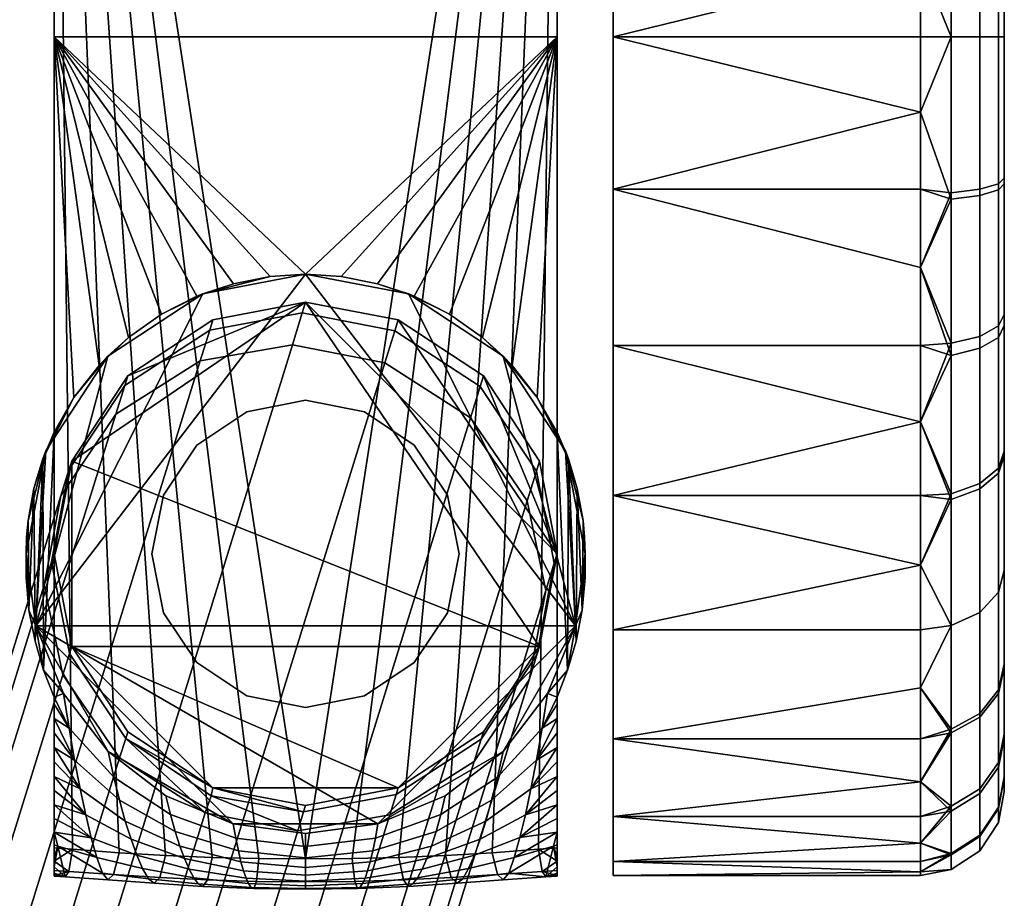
# Model space of a CAD drawing. Header units: millimetres. Extents: x -238 to 238, y -265 to 264.
# Tile 115 of 116: x 190 to 225, y 204 to 235. Entities that reach past the tile are written whole.
import ezdxf

# ---------------------------------------------------------------- set-up
doc = ezdxf.new("R2010")
doc.units = ezdxf.units.MM
doc.layers.add('LDSkolecka', color=250, linetype='Continuous')
doc.layers.add('LDSpodnoz', color=7, linetype='Continuous')

msp = doc.modelspace()

# ---------------------------------------------------------------- meshes
at = {"layer": 'LDSkolecka'}
mesh = msp.add_polyface(dxfattribs=at)
corners = [(189, 234.5), (178, 237.196, 0.121), (178, 239.959, 0.501), (189, 239.959, 0.501), (178, 242.755, 1.158), (189, 245.543, 2.106), (178, 245.543, 2.106), (178, 248.279, 3.351), (189, 250.916, 4.89), (189, 255.713, 8.787), (178, 253.409, 6.709), (189, 259.61, 13.584), (178, 257.791, 11.091), (189, 262.394, 18.957), (178, 261.148, 16.221), (189, 263.999, 24.541), (178, 263.999, 24.541), (178, 264.379, 27.304), (189, 264.5, 30), (178, 264.5, 30), (178, 264.379, 32.696), (189, 263.999, 35.459), (178, 262.394, 18.957), (178, 263.342, 21.745), (189, 262.394, 41.043), (178, 262.394, 41.043), (178, 261.148, 43.779), (189, 259.61, 46.416), (178, 259.61, 46.416), (178, 257.791, 48.909), (189, 255.713, 51.213), (189, 250.916, 55.11), (178, 250.916, 55.11), (178, 248.279, 56.649), (189, 245.543, 57.894), (178, 245.543, 57.894), (178, 242.755, 58.842), (189, 239.959, 59.499), (178, 255.713, 51.213), (178, 253.409, 53.291), (178, 263.999, 35.459), (178, 263.342, 38.255), (178, 237.196, 59.879), (178, 234.5, 60), (189, 234.5, 60), (178, 239.959, 59.499), (189, 250.916, 4.89), (189, 239.959, 0.501), (189, 245.543, 2.106), (189, 255.713, 8.787), (189, 259.61, 13.584), (189, 263.999, 24.541), (189, 262.394, 18.957), (189, 263.999, 35.459), (189, 264.5, 30), (189, 239.959, 59.499), (189, 250.916, 55.11), (189, 245.543, 57.894), (189, 234.5, 60), (189, 229.041, 59.499), (189, 259.61, 46.416), (189, 262.394, 41.043), (189, 255.713, 51.213), (211, 218.084, 55.11), (211, 229.041, 59.499), (211, 250.916, 55.11)]
mesh.append_faces([[corners[k] for k in face] for face in [(0, 1, 2, 3), (3, 2, 4, 5), (5, 6, 7, 8), (9, 8, 10, 10), (11, 9, 12, 12), (13, 11, 14, 14), (15, 16, 17, 18), (18, 19, 20, 21), (13, 22, 23, 15), (24, 25, 26, 27), (27, 28, 29, 30), (31, 32, 33, 34), (34, 35, 36, 37), (30, 38, 39, 31), (21, 40, 41, 24), (37, 42, 43, 44), (30, 29, 38, 38), (28, 27, 26, 26), (31, 39, 32, 32), (37, 45, 42, 42), (45, 37, 36, 36), (35, 34, 33, 33), (46, 47, 48, 48), (49, 50, 46, 46), (51, 50, 52, 52), (53, 46, 51, 51), (50, 51, 46, 46), (54, 53, 51, 51), (55, 56, 57, 57), (58, 59, 55, 55), (59, 56, 55, 55), (60, 53, 61, 61), (60, 62, 56, 56), (53, 60, 56, 56), (56, 46, 53, 53), (63, 64, 65, 65)]])
mesh = msp.add_polyface(dxfattribs=at)
corners = [(189, 250.916, 4.89), (189, 250.916, 55.11), (189, 218.084, 55.11), (189, 239.959, 0.501), (189, 218.084, 4.89), (211, 229.041, 59.499), (222, 231.804, 59.879), (211, 234.5, 60), (211, 223.457, 57.894), (222, 223.457, 57.894), (222, 226.245, 58.842), (211, 218.084, 55.11), (222, 220.721, 56.649), (211, 213.287, 51.213), (222, 215.591, 53.291), (222, 218.084, 55.11), (222, 213.287, 51.213), (211, 209.39, 46.416), (222, 211.209, 48.909), (211, 206.606, 41.043), (222, 207.852, 43.779), (222, 209.39, 46.416), (211, 205.001, 35.459), (211, 204.5, 30), (222, 204.621, 32.696), (222, 205.001, 35.459), (211, 205.001, 24.541), (222, 204.621, 27.304), (222, 204.5, 30), (222, 205.658, 38.255), (222, 206.606, 41.043), (211, 206.606, 18.957), (211, 209.39, 13.584), (222, 207.852, 16.221), (222, 206.606, 18.957), (211, 213.287, 8.787), (222, 213.287, 8.787), (222, 211.209, 11.091), (211, 218.084, 4.89), (211, 223.457, 2.106), (222, 220.721, 3.351), (222, 218.084, 4.89), (211, 229.041, 0.501), (222, 226.245, 1.158), (222, 223.457, 2.106), (222, 215.591, 6.709), (222, 205.658, 21.745), (222, 205.001, 24.541), (211, 234.5), (222, 231.804, 0.121), (222, 229.041, 0.501), (222, 209.39, 13.584), (211, 218.084, 4.89), (211, 209.39, 13.584), (211, 205.001, 24.541), (211, 206.606, 18.957), (211, 213.287, 8.787), (211, 239.959, 0.501), (211, 229.041, 0.501), (211, 223.457, 2.106), (211, 218.084, 55.11), (211, 250.916, 4.89), (211, 205.001, 35.459), (211, 209.39, 46.416), (211, 206.606, 41.043), (211, 204.5, 30), (211, 213.287, 51.213), (211, 223.457, 57.894), (211, 229.041, 59.499), (211, 234.5, 60), (211, 239.959, 59.499)]
mesh.append_faces([[corners[k] for k in face] for face in [(0, 1, 2, 2), (3, 0, 4, 4), (5, 6, 7, 7), (5, 8, 9, 10), (8, 11, 12, 9), (11, 13, 14, 15), (16, 14, 13, 13), (13, 17, 18, 16), (17, 19, 20, 21), (22, 23, 24, 25), (23, 26, 27, 28), (19, 22, 29, 30), (31, 32, 33, 34), (32, 35, 36, 37), (38, 39, 40, 41), (39, 42, 43, 44), (35, 38, 45, 36), (26, 31, 46, 47), (42, 48, 49, 50), (25, 29, 22, 22), (37, 51, 32, 32), (52, 53, 54, 54), (53, 55, 54, 54), (52, 56, 53, 53), (57, 58, 52, 52), (58, 59, 52, 52), (54, 60, 52, 52), (60, 61, 52, 52), (60, 62, 63, 63), (62, 64, 63, 63), (62, 54, 65, 65), (60, 63, 66, 66), (60, 67, 68, 68), (62, 60, 54, 54), (69, 70, 68, 68)]])
mesh = msp.add_polyface(dxfattribs=at)
corners = [(222, 237.196, 0.121), (222, 234.5), (211, 234.5), (211, 239.959, 0.501), (222, 239.959, 0.501), (211, 245.543, 2.106), (222, 245.543, 2.106), (222, 242.755, 1.158), (211, 245.543, 57.894), (211, 239.959, 59.499), (222, 242.755, 58.842), (222, 245.543, 57.894), (211, 234.5, 60), (222, 234.5, 60), (222, 237.196, 59.879), (222, 239.959, 59.499), (224.121, 240.181, 1.439), (224.121, 234.5, 0.879), (223.104, 234.5, 0.211), (223.104, 240.312, 0.783), (224.789, 239.983, 2.436), (224.789, 234.5, 1.896), (225, 239.767, 3.519), (225, 234.5, 3), (224.121, 245.645, 3.095), (223.104, 245.9, 2.477), (224.789, 245.256, 4.034), (225, 244.833, 5.054), (224.121, 239.956, 58.605), (224.121, 245.22, 57.077), (223.104, 245.466, 57.698), (223.104, 240.082, 59.261), (224.789, 239.766, 57.606), (224.789, 244.845, 56.131), (225, 239.559, 56.521), (225, 244.439, 55.104), (224.121, 234.5, 59.122), (223.104, 234.5, 59.79), (224.789, 234.5, 58.105), (225, 234.5, 57.001), (211, 234.5), (211, 229.041, 0.501), (211, 239.959, 0.501), (211, 250.916, 4.89), (211, 245.543, 2.106), (211, 218.084, 55.11), (211, 250.916, 55.11), (211, 229.041, 59.499), (211, 239.959, 59.499), (211, 218.084, 4.89)]
mesh.append_faces([[corners[k] for k in face] for face in [(0, 1, 2, 2), (2, 3, 4, 0), (3, 5, 6, 7), (3, 7, 4, 4), (8, 9, 10, 11), (9, 12, 13, 14), (9, 14, 15, 15), (15, 10, 9, 9), (16, 17, 18, 19), (20, 21, 17, 16), (22, 23, 21, 20), (24, 16, 19, 25), (26, 20, 16, 24), (27, 22, 20, 26), (28, 29, 30, 31), (32, 33, 29, 28), (34, 35, 33, 32), (36, 28, 31, 37), (38, 32, 28, 36), (39, 34, 32, 38), (18, 1, 0, 0), (19, 0, 4, 4), (19, 4, 7, 7), (19, 18, 0, 0), (25, 19, 7, 7), (30, 11, 10, 10), (31, 15, 14, 14), (13, 37, 14, 14), (31, 14, 37, 37), (10, 31, 30, 30), (15, 31, 10, 10), (40, 41, 42, 42), (43, 44, 42, 42), (43, 45, 46, 46), (47, 48, 46, 46), (42, 49, 43, 43)]])
mesh = msp.add_polyface(dxfattribs=at)
corners = [(222, 234.5, 60), (211, 234.5, 60), (222, 231.804, 59.879), (211, 229.041, 59.499), (222, 229.041, 59.499), (222, 226.245, 58.842), (211, 218.084, 55.11), (222, 218.084, 55.11), (222, 220.721, 56.649), (211, 209.39, 46.416), (222, 209.39, 46.416), (222, 211.209, 48.909), (211, 206.606, 41.043), (222, 206.606, 41.043), (222, 207.852, 43.779), (211, 204.5, 30), (222, 204.5, 30), (222, 204.621, 32.696), (211, 205.001, 24.541), (222, 205.001, 24.541), (222, 204.621, 27.304), (211, 209.39, 13.584), (222, 209.39, 13.584), (222, 207.852, 16.221), (211, 223.457, 2.106), (222, 223.457, 2.106), (222, 220.721, 3.351), (211, 229.041, 0.501), (222, 229.041, 0.501), (222, 226.245, 1.158), (211, 234.5), (222, 234.5), (222, 231.804, 0.121), (222, 218.084, 4.89), (222, 215.591, 6.709), (211, 218.084, 4.89), (222, 206.606, 18.957), (222, 205.658, 21.745), (211, 206.606, 18.957), (223.104, 228.688, 59.216), (223.104, 223.1, 57.523), (222, 223.457, 57.894), (223.104, 217.951, 54.768), (223.104, 213.435, 51.065), (222, 215.591, 53.291), (222, 213.287, 51.213), (223.104, 209.602, 46.354), (223.104, 206.802, 40.966), (223.104, 205.239, 35.582), (222, 205.658, 38.255), (222, 205.001, 35.459), (223.104, 204.71, 30), (223.104, 205.284, 24.188), (223.104, 206.977, 18.6), (223.104, 209.732, 13.451), (222, 211.209, 11.091), (223.104, 213.435, 8.935), (222, 213.287, 8.787)]
mesh.append_faces([[corners[k] for k in face] for face in [(0, 1, 2, 2), (3, 4, 2, 2), (3, 5, 4, 4), (6, 7, 8, 8), (9, 10, 11, 11), (12, 13, 14, 14), (15, 16, 17, 17), (18, 19, 20, 20), (21, 22, 23, 23), (24, 25, 26, 26), (27, 28, 29, 29), (30, 31, 32, 32), (33, 34, 35, 35), (36, 37, 38, 38), (39, 2, 4, 4), (39, 4, 5, 5), (40, 41, 8, 8), (42, 8, 7, 7), (40, 5, 41, 41), (43, 44, 45, 45), (43, 45, 11, 11), (46, 10, 14, 14), (47, 14, 13, 13), (46, 11, 10, 10), (42, 7, 44, 44), (48, 49, 50, 50), (48, 50, 17, 17), (51, 16, 20, 20), (52, 20, 19, 19), (51, 17, 16, 16), (53, 37, 36, 36), (53, 36, 23, 23), (54, 22, 55, 55), (56, 55, 57, 57), (54, 23, 22, 22), (52, 19, 37, 37)]])
mesh = msp.add_polyface(dxfattribs=at)
corners = [(224.121, 228.819, 58.561), (224.121, 234.5, 59.122), (223.104, 234.5, 59.79), (223.104, 228.688, 59.216), (224.789, 229.017, 57.563), (224.789, 234.5, 58.105), (225, 229.232, 56.48), (225, 234.5, 57.001), (224.121, 223.355, 56.906), (223.104, 223.1, 57.523), (224.789, 223.745, 55.966), (225, 224.167, 54.946), (224.121, 218.322, 54.213), (223.104, 217.951, 54.768), (224.789, 218.887, 53.367), (225, 219.5, 52.449), (224.789, 214.626, 49.873), (224.121, 213.907, 50.593), (225, 215.407, 49.092), (224.121, 218.512, 5.66), (224.121, 213.907, 9.407), (223.104, 213.435, 8.935), (223.104, 218.146, 5.102), (224.789, 219.071, 6.51), (224.789, 214.627, 10.127), (225, 219.677, 7.433), (225, 215.407, 10.907), (224.121, 223.78, 2.923), (223.104, 223.534, 2.302), (224.789, 224.155, 3.869), (225, 224.561, 4.895), (224.121, 229.044, 1.395), (223.104, 228.918, 0.738), (224.789, 229.234, 2.394), (225, 229.441, 3.478), (224.121, 234.5, 0.879), (223.104, 234.5, 0.211), (224.789, 234.5, 1.896), (225, 234.5, 3), (222, 231.804, 59.879), (222, 226.245, 58.842), (222, 220.721, 56.649), (222, 215.591, 6.709), (222, 218.084, 4.89), (222, 220.721, 3.351), (222, 223.457, 2.106), (222, 226.245, 1.158), (222, 229.041, 0.501), (222, 231.804, 0.121), (222, 234.5), (222, 234.5, 60)]
mesh.append_faces([[corners[k] for k in face] for face in [(0, 1, 2, 3), (4, 5, 1, 0), (6, 7, 5, 4), (8, 0, 3, 9), (10, 4, 0, 8), (11, 6, 4, 10), (12, 8, 9, 13), (14, 10, 8, 12), (15, 11, 10, 14), (16, 14, 12, 17), (18, 15, 14, 16), (19, 20, 21, 22), (23, 24, 20, 19), (25, 26, 24, 23), (27, 19, 22, 28), (29, 23, 19, 27), (30, 25, 23, 29), (31, 27, 28, 32), (33, 29, 27, 31), (34, 30, 29, 33), (35, 31, 32, 36), (37, 33, 31, 35), (38, 34, 33, 37), (3, 2, 39, 39), (9, 3, 40, 40), (9, 41, 13, 13), (22, 42, 43, 43), (22, 43, 44, 44), (28, 45, 46, 46), (32, 46, 47, 47), (28, 44, 45, 45), (28, 22, 44, 44), (36, 48, 49, 49), (36, 32, 47, 48), (46, 32, 28, 28), (50, 39, 2, 2)]])
mesh = msp.add_polyface(dxfattribs=at)
corners = [(224.121, 213.907, 50.593), (224.121, 218.322, 54.213), (223.104, 217.951, 54.768), (223.104, 213.435, 51.065), (224.121, 210.16, 45.988), (223.104, 209.602, 46.354), (224.789, 211.01, 45.429), (224.789, 214.626, 49.873), (225, 211.933, 44.823), (225, 215.407, 49.092), (224.121, 207.423, 40.72), (223.104, 206.802, 40.966), (224.789, 208.369, 40.345), (225, 209.396, 39.939), (224.121, 205.895, 35.456), (223.104, 205.239, 35.582), (224.789, 206.894, 35.266), (225, 207.979, 35.059), (224.121, 205.378, 30), (223.104, 204.71, 30), (224.789, 206.395, 30), (225, 207.499, 30), (224.121, 205.939, 24.319), (223.104, 205.284, 24.188), (224.789, 206.937, 24.517), (225, 208.02, 24.733), (224.121, 207.594, 18.855), (223.104, 206.977, 18.6), (224.789, 208.534, 19.245), (225, 209.554, 19.667), (224.121, 210.287, 13.822), (223.104, 209.732, 13.451), (224.789, 211.133, 14.387), (225, 212.051, 15), (224.121, 213.907, 9.407), (223.104, 213.435, 8.935), (224.789, 214.627, 10.127), (225, 215.407, 10.907), (222, 206.606, 41.043), (222, 205.658, 38.255), (222, 215.591, 53.291), (222, 211.209, 48.909), (222, 204.621, 32.696), (222, 205.658, 21.745), (222, 207.852, 16.221), (222, 204.621, 27.304), (222, 207.852, 43.779), (223.104, 218.146, 5.102), (222, 213.287, 8.787), (222, 215.591, 6.709), (222, 211.209, 11.091)]
mesh.append_faces([[corners[k] for k in face] for face in [(0, 1, 2, 3), (4, 0, 3, 5), (6, 7, 0, 4), (8, 9, 7, 6), (10, 4, 5, 11), (12, 6, 4, 10), (13, 8, 6, 12), (14, 10, 11, 15), (16, 12, 10, 14), (17, 13, 12, 16), (18, 14, 15, 19), (20, 16, 14, 18), (21, 17, 16, 20), (22, 18, 19, 23), (24, 20, 18, 22), (25, 21, 20, 24), (26, 22, 23, 27), (28, 24, 22, 26), (29, 25, 24, 28), (30, 26, 27, 31), (32, 28, 26, 30), (33, 29, 28, 32), (34, 30, 31, 35), (36, 32, 30, 34), (37, 33, 32, 36), (11, 38, 39, 39), (3, 2, 40, 40), (5, 3, 41, 41), (15, 11, 39, 39), (19, 15, 42, 42), (27, 23, 43, 43), (31, 27, 44, 44), (19, 45, 23, 23), (5, 46, 11, 11), (47, 35, 48, 49), (50, 35, 31, 31)]])
at = {"layer": 'LDSpodnoz'}
mesh = msp.add_polyface(dxfattribs=at)
corners = [(197.895, 221.081, 63), (197.895, 221.081, 64), (200, 221.5, 64), (200, 221.5, 63), (196.111, 219.889, 63), (196.111, 219.889, 64), (194.918, 218.105, 63), (194.918, 218.105, 64), (194.5, 216, 63), (194.5, 216, 64), (194.918, 213.895, 63), (194.918, 213.895, 64), (175, 219.677, 7.433), (175, 215.407, 10.907), (175, 212.051, 15), (175, 211.933, 44.823), (175, 215.407, 49.092), (175, 219.5, 52.449), (175, 229.232, 56.48), (175, 224.167, 54.946), (175, 207.979, 35.059), (191, 204.471, 30.473), (191, 264.472, 28.713), (191, 204.5, 28.334), (191, 263.414, 22), (191, 205.007, 24.086), (191, 204.675, 26.202), (191, 263.959, 35.673), (191, 204.574, 32.606), (191, 204.807, 34.728), (191, 205.159, 36.822), (191, 261.851, 42.327), (191, 205.589, 38.9), (191, 206.05, 40.959), (191, 207.026, 45.049), (191, 258.375, 48.166), (191, 206.532, 43.012), (191, 207.531, 47.082), (191, 253.674, 53.073), (191, 208.042, 49.098), (191, 234.5, 60), (191, 208.56, 51.113), (191, 205.491, 22), (190.597, 219.402, 60.605), (191, 220.359, 60), (190.625, 211.835, 60.563), (190.278, 218.344, 61.082), (190.319, 212.876, 61.021), (191, 210.871, 60), (190.102, 213.99, 61.347), (190.019, 216.603, 61.473), (190.072, 217.198, 61.392), (190, 216, 61.5), (190, 215.156, 61.5), (190, 216, 63), (190, 216, 61.5), (190, 215.156, 61.5), (196.319, 225.298, 63), (194.849, 224.571, 60), (193.667, 223.739, 60), (192.929, 223.071, 63), (190.019, 216.603, 61.473), (190.072, 217.198, 61.392), (190.702, 219.681, 63), (191.714, 221.599, 60), (190.278, 218.344, 61.082), (192.611, 222.738, 60), (190.597, 219.402, 60.605), (191, 220.359, 60), (209.657, 213.422, 63), (200, 226, 63), (190.343, 213.421, 63), (190.702, 219.681, 63), (190, 216, 63), (192.929, 223.071, 63), (196.319, 225.298, 63), (191, 263.414, 22), (193.327, 205.309, 22), (191.662, 205.434, 22), (200, 205.086, 22), (198.33, 205.1, 22)]
mesh.append_faces([[corners[k] for k in face] for face in [(0, 1, 2, 3), (4, 5, 1, 0), (6, 7, 5, 4), (8, 9, 7, 6), (10, 11, 9, 8), (12, 13, 14, 14), (15, 16, 17, 17), (18, 17, 19, 19), (12, 20, 17, 17), (12, 17, 18, 18), (21, 22, 23, 23), (24, 25, 26, 26), (23, 22, 26, 26), (27, 28, 29, 29), (30, 27, 29, 29), (31, 30, 32, 32), (31, 32, 33, 33), (34, 35, 36, 36), (37, 38, 34, 34), (37, 39, 40, 40), (41, 40, 39, 39), (24, 42, 25, 25), (43, 44, 45, 45), (46, 43, 47, 47), (48, 45, 44, 44), (47, 49, 46, 46), (50, 51, 52, 52), (49, 52, 51, 51), (49, 53, 52, 52), (46, 49, 51, 51), (54, 55, 56, 56), (57, 58, 59, 60), (61, 54, 62, 62), (63, 62, 54, 54), (64, 63, 60, 60), (63, 65, 62, 62), (54, 61, 55, 55), (66, 60, 59, 59), (63, 64, 67, 67), (64, 60, 66, 66), (67, 64, 68, 68), (67, 65, 63, 63), (69, 70, 71, 71), (72, 73, 71, 71), (74, 71, 75, 75), (74, 72, 71, 71), (71, 70, 75, 75), (76, 77, 78, 78), (76, 79, 80, 80)]])
mesh = msp.add_polyface(dxfattribs=at)
corners = [(175, 219.677, 7.433), (175, 229.441, 3.478), (175, 224.561, 4.895), (175, 229.232, 56.48), (175, 249.5, 7.551), (175, 234.5, 57.001), (175, 239.559, 56.521), (175, 239.767, 3.519), (175, 244.833, 5.054), (175, 261.021, 24.941), (175, 257.066, 15.177), (175, 259.605, 20.061), (175, 253.592, 10.907), (175, 260.98, 35.267), (175, 249.323, 52.567), (175, 253.593, 49.093), (175, 256.949, 45), (175, 244.439, 55.104), (175, 259.446, 40.333), (175, 261.501, 30), (175, 234.5, 3), (191, 204.471, 30.473), (191, 204.574, 32.606), (191, 264.472, 28.713), (191, 206.05, 40.959), (191, 206.532, 43.012), (191, 258.375, 48.166), (191, 207.531, 47.082), (191, 234.5, 60), (191, 253.674, 53.073), (191, 207.026, 45.049), (191, 208.56, 51.113), (191, 220.359, 60), (191, 261.851, 42.327), (191, 263.959, 35.673), (191, 205.159, 36.822), (191, 263.414, 22), (191, 204.675, 26.202), (191, 241.252, 59.23), (191, 247.823, 56.879), (200, 226, 60), (198.729, 225.919, 60), (200, 226, 63), (196.114, 225.214, 60), (196.319, 225.298, 63), (197.421, 225.662, 60), (194.849, 224.571, 60), (198.729, 225.919, 60), (200, 226, 60), (191, 234.5, 60), (209, 234.5, 60), (196.114, 225.214, 60), (197.421, 225.662, 60), (194.849, 224.571, 60), (193.667, 223.739, 60), (191, 220.359, 60), (191.714, 221.599, 60), (192.611, 222.738, 60), (209, 264.472, 28.713), (209, 263.414, 22), (191, 263.414, 22), (191, 264.472, 28.713), (209, 261.851, 42.327), (209, 263.959, 35.673), (191, 263.959, 35.673), (191, 261.851, 42.327), (196.661, 205.142, 22), (194.993, 205.211, 22), (191, 263.414, 22), (198.33, 205.1, 22), (191.662, 205.434, 22), (191, 205.491, 22), (193.327, 205.309, 22)]
mesh.append_faces([[corners[k] for k in face] for face in [(0, 1, 2, 2), (3, 4, 0, 0), (5, 6, 3, 3), (1, 0, 7, 7), (4, 7, 0, 0), (7, 4, 8, 8), (4, 3, 6, 6), (4, 9, 10, 10), (10, 9, 11, 11), (12, 4, 10, 10), (4, 13, 9, 9), (14, 15, 16, 16), (14, 6, 17, 17), (4, 6, 14, 14), (4, 14, 16, 16), (13, 16, 18, 18), (4, 16, 13, 13), (13, 19, 9, 9), (20, 1, 7, 7), (21, 22, 23, 23), (24, 25, 26, 26), (27, 28, 29, 29), (29, 26, 30, 30), (31, 32, 28, 28), (33, 34, 35, 35), (26, 33, 24, 24), (34, 23, 22, 22), (23, 36, 37, 37), (28, 38, 39, 39), (28, 39, 29, 29), (40, 41, 42, 42), (43, 44, 45, 45), (46, 44, 43, 43), (41, 45, 44, 44), (44, 42, 41, 41), (47, 48, 49, 49), (50, 49, 48, 48), (49, 51, 52, 52), (49, 52, 47, 47), (53, 51, 49, 49), (49, 54, 53, 53), (49, 55, 56, 56), (49, 56, 57, 57), (49, 57, 54, 54), (58, 59, 60, 61), (62, 63, 64, 65), (66, 67, 68, 68), (69, 66, 68, 68), (70, 71, 68, 68), (67, 72, 68, 68)]])
mesh = msp.add_polyface(dxfattribs=at)
corners = [(225, 219.677, 7.433), (225, 224.561, 4.895), (225, 229.441, 3.478), (225, 229.232, 56.48), (225, 249.5, 7.551), (225, 234.5, 57.001), (225, 239.559, 56.521), (225, 239.767, 3.519), (225, 244.833, 5.054), (225, 257.066, 15.177), (225, 261.021, 24.941), (225, 259.605, 20.061), (225, 253.592, 10.907), (225, 260.98, 35.267), (225, 249.323, 52.567), (225, 256.949, 45), (225, 253.593, 49.093), (225, 244.439, 55.104), (225, 259.446, 40.333), (225, 261.501, 30), (225, 234.5, 3), (209, 204.471, 30.473), (209, 204.5, 28.334), (209, 264.472, 28.713), (209, 204.675, 26.202), (209, 205.159, 36.822), (209, 204.807, 34.728), (209, 263.959, 35.673), (209, 207.026, 45.049), (209, 206.532, 43.012), (209, 258.375, 48.166), (209, 207.531, 47.082), (209, 253.674, 53.073), (209, 234.5, 60), (209, 261.851, 42.327), (209, 206.05, 40.959), (209, 204.574, 32.606), (209, 263.414, 22), (209, 247.823, 56.879), (209, 241.252, 59.23), (203.681, 225.298, 63), (202.579, 225.662, 60), (201.271, 225.919, 60), (200, 226, 63), (200, 226, 60), (200, 226, 60), (201.271, 225.919, 60), (209, 234.5, 60), (202.579, 225.662, 60), (203.886, 225.214, 60), (205.151, 224.571, 60), (206.333, 223.739, 60), (207.389, 222.738, 60), (209, 263.959, 35.673), (209, 264.472, 28.713), (191, 264.472, 28.713), (191, 263.959, 35.673), (209, 258.375, 48.166), (209, 261.851, 42.327), (191, 261.851, 42.327), (191, 258.375, 48.166), (209, 247.823, 56.879), (209, 253.674, 53.073), (191, 253.674, 53.073), (191, 247.823, 56.879), (209, 241.252, 59.23), (191, 241.252, 59.23), (191, 234.5, 60), (201.67, 205.1, 22), (200, 205.086, 22), (209, 263.414, 22), (203.339, 205.142, 22), (205.007, 205.211, 22), (191, 263.414, 22)]
mesh.append_faces([[corners[k] for k in face] for face in [(0, 1, 2, 2), (3, 0, 4, 4), (5, 3, 6, 6), (2, 7, 0, 0), (4, 0, 7, 7), (7, 8, 4, 4), (4, 6, 3, 3), (4, 9, 10, 10), (9, 11, 10, 10), (12, 9, 4, 4), (4, 10, 13, 13), (14, 15, 16, 16), (14, 17, 6, 6), (4, 14, 6, 6), (4, 15, 14, 14), (13, 18, 15, 15), (4, 13, 15, 15), (13, 10, 19, 19), (20, 7, 2, 2), (21, 22, 23, 23), (22, 24, 23, 23), (25, 26, 27, 27), (28, 29, 30, 30), (31, 28, 32, 32), (31, 32, 33, 33), (32, 28, 30, 30), (34, 25, 27, 27), (30, 35, 34, 34), (27, 36, 23, 23), (23, 24, 37, 37), (33, 38, 39, 39), (33, 32, 38, 38), (40, 41, 42, 43), (42, 44, 43, 43), (45, 46, 47, 47), (48, 47, 46, 46), (47, 48, 49, 49), (49, 50, 47, 47), (47, 50, 51, 51), (52, 47, 51, 51), (53, 54, 55, 56), (57, 58, 59, 60), (61, 62, 63, 64), (47, 65, 66, 67), (65, 61, 64, 66), (62, 57, 60, 63), (68, 69, 70, 70), (71, 68, 70, 70), (72, 71, 70, 70), (73, 70, 69, 69)]])
mesh = msp.add_polyface(dxfattribs=at)
corners = [(205.5, 216, 63), (205.5, 216, 64), (205.082, 213.895, 64), (205.082, 213.895, 63), (205.082, 218.105, 63), (205.082, 218.105, 64), (203.889, 219.889, 63), (203.889, 219.889, 64), (202.105, 221.081, 63), (202.105, 221.081, 64), (200, 221.5, 63), (200, 221.5, 64), (225, 219.677, 7.433), (225, 212.051, 15), (225, 215.407, 10.907), (225, 211.933, 44.823), (225, 219.5, 52.449), (225, 215.407, 49.092), (225, 229.232, 56.48), (225, 224.167, 54.946), (209, 204.471, 30.473), (209, 264.472, 28.713), (209, 204.574, 32.606), (209, 263.414, 22), (209, 204.675, 26.202), (209, 205.007, 24.086), (209, 263.959, 35.673), (209, 204.807, 34.728), (209, 261.851, 42.327), (209, 205.589, 38.9), (209, 205.159, 36.822), (209, 206.05, 40.959), (209, 258.375, 48.166), (209, 206.532, 43.012), (209, 208.56, 51.113), (209, 208.042, 49.098), (209, 234.5, 60), (209, 205.491, 22), (209, 220.359, 60), (209, 210.628, 59.066), (209, 210.114, 57.086), (209.928, 217.198, 61.392), (209.981, 216.603, 61.473), (210, 216, 61.5), (209.898, 213.99, 61.347), (209.403, 219.402, 60.605), (209.722, 218.344, 61.082), (209.681, 212.876, 61.021), (209, 220.359, 60), (209.375, 211.835, 60.563), (209, 210.871, 60), (210, 216, 63), (210, 215.156, 61.5), (210, 216, 61.5), (209.898, 213.99, 61.347), (209.981, 216.603, 61.473), (209.928, 217.198, 61.392), (209.298, 219.681, 63), (207.071, 223.071, 63), (206.333, 223.739, 60), (205.151, 224.571, 60), (203.681, 225.298, 63), (208.286, 221.599, 60), (209.722, 218.344, 61.082), (209, 220.359, 60), (209.403, 219.402, 60.605), (207.389, 222.738, 60), (203.886, 225.214, 60), (202.579, 225.662, 60), (209, 234.5, 60), (207.389, 222.738, 60), (208.286, 221.599, 60), (209, 220.359, 60), (209.657, 213.422, 63), (207.071, 223.071, 63), (203.681, 225.298, 63), (210, 216, 63), (209.298, 219.681, 63), (200, 226, 63), (209, 263.414, 22), (208.338, 205.434, 22), (206.673, 205.309, 22), (209, 205.491, 22), (205.007, 205.211, 22)]
mesh.append_faces([[corners[k] for k in face] for face in [(0, 1, 2, 3), (4, 5, 1, 0), (6, 7, 5, 4), (8, 9, 7, 6), (10, 11, 9, 8), (12, 13, 14, 14), (15, 16, 17, 17), (18, 19, 16, 16), (12, 18, 16, 16), (20, 21, 22, 22), (23, 24, 25, 25), (26, 27, 22, 22), (28, 29, 30, 30), (28, 31, 29, 29), (31, 32, 33, 33), (34, 35, 36, 36), (23, 25, 37, 37), (34, 36, 38, 38), (39, 40, 38, 38), (41, 42, 43, 43), (44, 41, 43, 43), (45, 46, 47, 47), (48, 45, 49, 49), (47, 46, 44, 44), (49, 50, 48, 48), (41, 44, 46, 46), (51, 52, 53, 53), (54, 52, 51, 51), (51, 53, 55, 55), (51, 56, 57, 57), (58, 59, 60, 61), (62, 58, 57, 57), (55, 56, 51, 51), (63, 57, 56, 56), (64, 62, 65, 65), (57, 65, 62, 62), (65, 57, 63, 63), (62, 66, 58, 58), (59, 58, 66, 66), (60, 67, 61, 61), (68, 61, 67, 67), (69, 70, 71, 71), (69, 71, 72, 72), (73, 74, 75, 75), (76, 77, 73, 73), (74, 73, 77, 77), (75, 78, 73, 73), (79, 80, 81, 81), (80, 79, 82, 82), (83, 79, 81, 81)]])
mesh = msp.add_polyface(dxfattribs=at)
corners = [(225, 208.02, 24.733), (225, 209.554, 19.667), (225, 212.051, 15), (225, 207.499, 30), (225, 207.979, 35.059), (225, 219.677, 7.433), (225, 211.933, 44.823), (225, 209.396, 39.939), (225, 219.5, 52.449), (209, 207.531, 47.082), (209, 234.5, 60), (209, 208.042, 49.098), (209, 220.359, 60), (209, 210.114, 57.086), (209, 209.598, 55.106), (209, 210.871, 60), (209, 210.628, 59.066), (209, 209.077, 53.11), (209, 208.56, 51.113), (210, 216, 61.5), (210, 215.156, 61.5), (209.898, 213.99, 61.347), (209.375, 211.835, 60.563), (209.403, 219.402, 60.605), (209.681, 212.876, 61.021), (208.865, 205.547, 38.878), (207.27, 204.581, 34.536), (208.602, 204.448, 30.439), (209, 205.007, 24.086), (208.47, 204.639, 26.181), (208.338, 205.434, 22), (209, 204.5, 28.334), (209, 207.026, 45.049), (207.865, 206.667, 46.924), (207.667, 205.849, 42.823), (209, 208.042, 49.098), (208.064, 207.593, 50.995), (209, 207.531, 47.082), (209, 206.532, 43.012), (209, 208.56, 51.113), (209, 204.574, 32.606), (209, 204.807, 34.728), (209, 204.471, 30.473), (209, 204.675, 26.202), (209, 205.159, 36.822), (209, 206.05, 40.959), (209, 205.589, 38.9), (207.468, 205.137, 38.696), (209, 205.491, 22), (209, 210.628, 59.066), (208.462, 209.761, 59.037), (209, 210.114, 57.086), (208.263, 208.625, 55.034), (209, 210.871, 60), (209.375, 211.835, 60.563), (208.66, 211, 63), (209, 209.598, 55.106), (209, 209.077, 53.11), (209.657, 213.422, 63), (209.681, 212.876, 61.021), (209.898, 213.99, 61.347), (210, 216, 63), (207.069, 208.928, 63), (208.66, 211, 63), (209.657, 213.422, 63)]
mesh.append_faces([[corners[k] for k in face] for face in [(0, 1, 2, 2), (3, 0, 4, 4), (5, 0, 2, 2), (4, 0, 5, 5), (6, 7, 4, 4), (8, 6, 4, 4), (5, 8, 4, 4), (9, 10, 11, 11), (12, 13, 14, 14), (12, 15, 16, 16), (12, 14, 17, 17), (17, 18, 12, 12), (19, 20, 21, 21), (22, 23, 24, 24), (25, 26, 27, 27), (28, 29, 30, 30), (31, 27, 29, 29), (32, 33, 34, 34), (35, 36, 33, 33), (35, 33, 37, 37), (32, 37, 33, 33), (38, 32, 34, 34), (39, 36, 35, 35), (40, 41, 27, 27), (40, 27, 42, 42), (31, 42, 27, 27), (31, 29, 43, 43), (28, 43, 29, 29), (25, 41, 44, 44), (34, 45, 38, 38), (46, 45, 25, 25), (25, 45, 47, 47), (46, 25, 44, 44), (47, 26, 25, 25), (27, 41, 25, 25), (48, 28, 30, 30), (49, 50, 51, 51), (52, 51, 50, 50), (53, 50, 49, 49), (54, 55, 53, 53), (55, 50, 53, 53), (56, 52, 57, 57), (52, 56, 51, 51), (58, 54, 59, 59), (36, 57, 52, 52), (60, 61, 58, 58), (59, 60, 58, 58), (55, 54, 58, 58), (36, 39, 57, 57), (62, 63, 64, 64)]])
mesh = msp.add_polyface(dxfattribs=at)
corners = [(191.632, 212.687, 64), (193.636, 209.636, 64), (193.636, 209.636, 89.304), (191.632, 212.687, 89.304), (191.632, 219.313, 64), (191, 216, 64), (191, 216, 89.304), (191.632, 219.313, 89.304), (196.687, 224.368, 64), (193.636, 222.364, 64), (193.636, 222.364, 89.304), (196.687, 224.368, 89.304), (203.313, 224.368, 64), (200, 225, 64), (200, 225, 89.304), (203.313, 224.368, 89.304), (208.368, 219.313, 64), (206.364, 222.364, 64), (206.364, 222.364, 89.304), (208.368, 219.313, 89.304), (208.368, 212.687, 64), (209, 216, 64), (209, 216, 89.304), (208.368, 212.687, 89.304), (203.313, 207.632, 64), (206.364, 209.636, 64), (206.364, 209.636, 89.304), (203.313, 207.632, 89.304), (191.553, 212.432, 93.184), (190.913, 215.719, 93.591), (191.535, 219.001, 94.049), (193.563, 209.402, 92.866), (193.347, 208.705, 96.361), (191.317, 211.673, 96.99), (193.53, 222.021, 94.529), (190.652, 214.88, 97.797), (191.247, 218.073, 98.705), (196.573, 224, 94.915), (199.881, 224.617, 95.132), (203.193, 223.982, 95.184), (206.247, 221.987, 95.045), (208.258, 218.957, 94.728), (208.898, 215.671, 94.321), (193.212, 220.999, 99.656), (196.232, 222.902, 100.42), (199.527, 223.477, 100.85), (208.275, 212.388, 93.862), (206.281, 209.368, 93.382), (202.836, 222.832, 100.952), (205.898, 220.864, 100.679), (207.928, 217.896, 100.05), (208.593, 214.689, 99.243), (207.999, 211.496, 98.335), (206.033, 208.57, 97.384), (193.636, 222.364, 64), (196.687, 224.368, 64), (200, 225, 64), (191.632, 219.313, 64), (208.368, 212.687, 64), (209, 216, 64), (203.313, 224.368, 64), (206.364, 222.364, 64), (208.368, 219.313, 64), (191.632, 212.687, 64), (191, 216, 64), (196.687, 207.632, 64), (193.636, 209.636, 64), (203.313, 207.632, 64), (206.364, 209.636, 64)]
mesh.append_faces([[corners[k] for k in face] for face in [(0, 1, 2, 3), (4, 5, 6, 7), (8, 9, 10, 11), (9, 4, 7, 10), (5, 0, 3, 6), (12, 13, 14, 15), (16, 17, 18, 19), (17, 12, 15, 18), (20, 21, 22, 23), (24, 25, 26, 27), (25, 20, 23, 26), (21, 16, 19, 22), (13, 8, 11, 14), (6, 3, 28, 29), (7, 6, 29, 30), (3, 2, 31, 28), (28, 31, 32, 33), (10, 7, 30, 34), (30, 29, 35, 36), (29, 28, 33, 35), (14, 11, 37, 38), (15, 14, 38, 39), (19, 18, 40, 41), (22, 19, 41, 42), (18, 15, 39, 40), (37, 34, 43, 44), (38, 37, 44, 45), (23, 22, 42, 46), (26, 23, 46, 47), (34, 37, 11, 10), (34, 30, 36, 43), (40, 39, 48, 49), (39, 38, 45, 48), (42, 41, 50, 51), (46, 42, 51, 52), (47, 46, 52, 53), (41, 40, 49, 50), (54, 55, 56, 56), (57, 54, 56, 56), (57, 56, 58, 58), (59, 56, 60, 60), (59, 60, 61, 61), (62, 59, 61, 61), (63, 64, 57, 57), (65, 66, 63, 63), (67, 65, 63, 63), (59, 58, 56, 56), (58, 68, 67, 67), (58, 67, 63, 63), (63, 57, 58, 58)]])
mesh = msp.add_polyface(dxfattribs=at)
corners = [(196.687, 207.632, 64), (200, 207, 64), (200, 207, 89.304), (196.687, 207.632, 89.304), (193.636, 209.636, 64), (193.636, 209.636, 89.304), (203.313, 207.632, 64), (203.313, 207.632, 89.304), (199.929, 206.772, 92.78), (193.563, 209.402, 92.866), (203.238, 207.389, 92.997), (206.364, 209.636, 89.304), (206.281, 209.368, 93.382), (196.41, 206.737, 96.088), (193.347, 208.705, 96.361), (206.033, 208.57, 97.384), (203.014, 206.667, 96.62), (199.718, 206.092, 96.19), (177.308, 133.869, 364.73), (174, 134.514, 364.628), (191.317, 211.673, 96.99), (170.938, 136.482, 364.901), (168.908, 139.451, 365.53), (191.247, 218.073, 98.705), (190.652, 214.88, 97.797), (168.243, 142.657, 366.337), (168.837, 145.85, 367.245), (196.232, 222.902, 100.42), (193.212, 220.999, 99.656), (170.803, 148.776, 368.196), (173.822, 150.679, 368.96), (202.836, 222.832, 100.952), (199.527, 223.477, 100.85), (177.118, 151.254, 369.39), (180.426, 150.609, 369.492), (207.928, 217.896, 100.05), (205.898, 220.864, 100.679), (183.489, 148.641, 369.219), (185.519, 145.673, 368.59), (207.999, 211.496, 98.335), (208.593, 214.689, 99.243), (186.184, 142.466, 367.783), (185.589, 139.273, 366.875), (183.624, 136.348, 365.924), (180.604, 134.444, 365.16), (169.884, 143.703, 379.613), (170.318, 146.684, 374.1), (168.389, 143.913, 372.714), (167.987, 141.152, 377.82), (172.861, 145.366, 380.917), (173.315, 148.489, 375.143), (176.144, 145.875, 381.497), (176.604, 149.036, 375.651), (179.469, 145.32, 381.395), (179.922, 148.428, 375.648), (182.579, 143.614, 380.533), (183.009, 146.568, 375.07), (184.679, 141.034, 379.029), (185.076, 143.76, 373.988), (172.45, 141.151, 386.402), (169.492, 139.677, 384.851), (175.728, 141.606, 387.052), (179.061, 141.124, 386.856), (167.833, 140.89, 371.326), (185.781, 140.726, 372.696), (200, 207, 64), (196.687, 207.632, 64), (203.313, 207.632, 64), (196.616, 207.345, 92.718)]
mesh.append_faces([[corners[k] for k in face] for face in [(0, 1, 2, 3), (4, 0, 3, 5), (1, 6, 7, 2), (8, 3, 2, 2), (9, 5, 3, 3), (2, 7, 10, 8), (7, 11, 12, 10), (13, 14, 9, 9), (10, 12, 15, 16), (8, 10, 16, 17), (13, 17, 18, 19), (20, 14, 21, 22), (14, 13, 19, 21), (23, 24, 25, 26), (27, 28, 29, 30), (28, 23, 26, 29), (24, 20, 22, 25), (31, 32, 33, 34), (35, 36, 37, 38), (36, 31, 34, 37), (39, 40, 41, 42), (16, 15, 43, 44), (17, 16, 44, 18), (15, 39, 42, 43), (40, 35, 38, 41), (32, 27, 30, 33), (45, 46, 47, 48), (49, 50, 46, 45), (51, 52, 50, 49), (53, 54, 52, 51), (55, 56, 54, 53), (57, 58, 56, 55), (59, 49, 45, 60), (61, 51, 49, 59), (62, 53, 51, 61), (26, 25, 63, 47), (30, 29, 46, 50), (29, 26, 47, 46), (33, 30, 50, 52), (37, 34, 54, 56), (41, 38, 58, 64), (38, 37, 56, 58), (52, 54, 34, 33), (65, 66, 67, 67), (17, 13, 68, 68), (17, 68, 8, 8), (13, 9, 68, 68), (3, 8, 68, 68), (3, 68, 9, 9)]])
mesh = msp.add_polyface(dxfattribs=at)
corners = [(175, 208.02, 24.733), (175, 212.051, 15), (175, 209.554, 19.667), (175, 207.499, 30), (175, 207.979, 35.059), (175, 219.677, 7.433), (175, 211.933, 44.823), (175, 209.396, 39.939), (175, 219.5, 52.449), (191, 220.359, 60), (191, 209.598, 55.106), (191, 210.114, 57.086), (191, 210.628, 59.066), (191, 210.871, 60), (191, 209.077, 53.11), (191, 208.56, 51.113), (190.319, 212.876, 61.021), (190.597, 219.402, 60.605), (190.625, 211.835, 60.563), (191.53, 204.639, 26.181), (191, 204.675, 26.202), (191, 205.007, 24.086), (191, 205.491, 22), (191.662, 205.434, 22), (191.398, 204.448, 30.439), (191, 204.471, 30.473), (191, 204.5, 28.334), (191, 204.574, 32.606), (191.135, 205.547, 38.878), (191, 204.807, 34.728), (191, 206.05, 40.959), (191, 205.589, 38.9), (191, 205.159, 36.822), (191, 206.532, 43.012), (192.333, 205.848, 42.823), (192.93, 204.339, 30.331), (192.73, 204.581, 34.536), (192.532, 205.137, 38.696), (191, 208.042, 49.098), (191, 207.531, 47.082), (192.135, 206.667, 46.924), (191, 207.026, 45.049), (191.936, 207.593, 50.995), (191, 208.56, 51.113), (190.343, 213.421, 63), (190.319, 212.876, 61.021), (190.625, 211.835, 60.563), (190.102, 213.99, 61.347), (191, 210.114, 57.086), (191, 209.598, 55.106), (191.737, 208.625, 55.034), (191, 209.077, 53.11), (190, 216, 63), (190, 215.156, 61.5), (191.34, 211, 63), (191.539, 209.761, 59.037), (191, 210.628, 59.066), (191, 210.871, 60), (192.931, 208.928, 63), (190.343, 213.421, 63), (191.34, 211, 63)]
mesh.append_faces([[corners[k] for k in face] for face in [(0, 1, 2, 2), (3, 4, 0, 0), (5, 1, 0, 0), (4, 5, 0, 0), (6, 4, 7, 7), (8, 4, 6, 6), (9, 10, 11, 11), (9, 12, 13, 13), (12, 9, 11, 11), (9, 14, 10, 10), (14, 9, 15, 15), (16, 17, 18, 18), (19, 20, 21, 21), (22, 23, 21, 21), (24, 25, 26, 26), (26, 20, 19, 19), (24, 27, 25, 25), (24, 28, 29, 29), (24, 29, 27, 27), (30, 31, 28, 28), (32, 28, 31, 31), (33, 30, 34, 34), (21, 23, 19, 19), (26, 19, 24, 24), (28, 24, 35, 36), (36, 37, 28, 28), (28, 32, 29, 29), (38, 39, 40, 40), (41, 40, 39, 39), (42, 43, 38, 38), (34, 40, 41, 41), (40, 42, 38, 38), (41, 33, 34, 34), (37, 30, 28, 28), (44, 45, 46, 46), (44, 47, 45, 45), (48, 49, 50, 50), (51, 50, 49, 49), (52, 53, 47, 47), (52, 47, 44, 44), (44, 46, 54, 54), (48, 50, 55, 55), (42, 50, 51, 51), (56, 48, 55, 55), (57, 56, 55, 55), (57, 55, 54, 54), (46, 57, 54, 54), (42, 51, 43, 43), (58, 59, 60, 60)]])
mesh = msp.add_polyface(dxfattribs=at)
corners = [(196.111, 212.111, 63), (196.111, 212.111, 64), (194.918, 213.895, 64), (194.918, 213.895, 63), (197.895, 210.919, 63), (197.895, 210.919, 64), (200, 210.5, 63), (200, 210.5, 64), (193.128, 204.529, 26.127), (191.53, 204.639, 26.181), (191.662, 205.434, 22), (193.327, 205.309, 22), (192.93, 204.339, 30.331), (191.398, 204.448, 30.439), (194.787, 204.425, 26.085), (194.993, 205.211, 22), (194.58, 204.216, 30.246), (194.374, 204.374, 34.413), (192.73, 204.581, 34.536), (194.168, 204.743, 38.554), (192.532, 205.137, 38.696), (193.962, 205.223, 42.676), (192.333, 205.848, 42.823), (193.756, 205.79, 46.782), (192.135, 206.667, 46.924), (193.549, 206.445, 50.869), (191.936, 207.593, 50.995), (193.343, 207.188, 54.936), (191.737, 208.625, 55.034), (193.137, 208.016, 58.981), (191.539, 209.761, 59.037), (196.494, 204.339, 26.056), (196.661, 205.142, 22), (196.328, 204.107, 30.186), (196.162, 204.193, 34.326), (195.996, 204.418, 38.453), (195.83, 204.723, 42.571), (195.664, 205.098, 46.68), (195.498, 205.549, 50.779), (195.332, 206.075, 54.867), (195.166, 206.672, 58.941), (198.238, 204.283, 26.038), (198.33, 205.1, 22), (198.146, 204.033, 30.15), (198.055, 204.071, 34.273), (197.963, 204.205, 38.392), (197.871, 204.4, 42.508), (197.779, 204.657, 46.619), (197.688, 204.982, 50.725), (197.596, 205.373, 54.825), (197.504, 205.826, 58.917), (200, 204.264, 26.032), (200, 205.086, 22), (200, 204.006, 30.138), (200, 204.027, 34.255), (200, 204.13, 38.372), (200, 204.288, 42.487), (200, 204.503, 46.599), (200, 204.785, 50.707), (200, 205.129, 54.811), (200, 205.534, 58.909), (191, 206.05, 40.959), (192.931, 208.928, 63), (191.34, 211, 63), (195, 207.34, 63), (197.412, 206.343, 63), (200, 206, 63), (197.412, 206.343, 63), (192.931, 208.928, 63), (195, 207.34, 63), (190.343, 213.421, 63), (202.588, 206.343, 63), (200, 206, 63)]
mesh.append_faces([[corners[k] for k in face] for face in [(0, 1, 2, 3), (4, 5, 1, 0), (6, 7, 5, 4), (8, 9, 10, 11), (12, 13, 9, 8), (14, 8, 11, 15), (16, 12, 8, 14), (17, 18, 12, 16), (19, 20, 18, 17), (21, 22, 20, 19), (23, 24, 22, 21), (25, 26, 24, 23), (27, 28, 26, 25), (29, 30, 28, 27), (31, 14, 15, 32), (33, 16, 14, 31), (34, 17, 16, 33), (35, 19, 17, 34), (36, 21, 19, 35), (37, 23, 21, 36), (38, 25, 23, 37), (39, 27, 25, 38), (40, 29, 27, 39), (41, 31, 32, 42), (43, 33, 31, 41), (44, 34, 33, 43), (45, 35, 34, 44), (46, 36, 35, 45), (47, 37, 36, 46), (48, 38, 37, 47), (49, 39, 38, 48), (50, 40, 39, 49), (51, 41, 42, 52), (53, 43, 41, 51), (54, 44, 43, 53), (55, 45, 44, 54), (56, 46, 45, 55), (57, 47, 46, 56), (58, 48, 47, 57), (59, 49, 48, 58), (60, 50, 49, 59), (61, 20, 22, 22), (29, 62, 63, 30), (40, 64, 62, 29), (65, 50, 60, 66), (50, 65, 64, 40), (67, 68, 69, 69), (70, 68, 67, 67), (71, 70, 67, 67), (72, 71, 67, 67)]])
mesh = msp.add_polyface(dxfattribs=at)
corners = [(202.105, 210.919, 63), (202.105, 210.919, 64), (200, 210.5, 64), (200, 210.5, 63), (203.889, 212.111, 63), (203.889, 212.111, 64), (205.082, 213.895, 63), (205.082, 213.895, 64), (201.762, 204.283, 26.038), (200, 204.264, 26.032), (200, 205.086, 22), (201.67, 205.1, 22), (201.854, 204.033, 30.15), (200, 204.006, 30.138), (201.945, 204.071, 34.273), (200, 204.027, 34.255), (202.037, 204.205, 38.392), (200, 204.13, 38.372), (202.129, 204.4, 42.508), (200, 204.288, 42.487), (202.221, 204.657, 46.619), (200, 204.503, 46.599), (202.312, 204.982, 50.725), (200, 204.785, 50.707), (202.404, 205.373, 54.825), (200, 205.129, 54.811), (202.496, 205.826, 58.917), (200, 205.534, 58.909), (203.505, 204.339, 26.056), (203.339, 205.142, 22), (203.671, 204.107, 30.186), (203.837, 204.193, 34.326), (204.003, 204.418, 38.453), (204.169, 204.723, 42.571), (204.336, 205.098, 46.68), (204.502, 205.55, 50.779), (204.668, 206.075, 54.867), (204.834, 206.672, 58.941), (205.213, 204.425, 26.085), (205.007, 205.211, 22), (205.419, 204.216, 30.246), (205.625, 204.374, 34.413), (205.832, 204.743, 38.554), (206.038, 205.223, 42.676), (206.244, 205.79, 46.782), (206.451, 206.445, 50.869), (206.657, 207.188, 54.936), (206.863, 208.016, 58.981), (206.872, 204.529, 26.127), (206.673, 205.309, 22), (207.07, 204.339, 30.331), (207.27, 204.581, 34.536), (207.468, 205.137, 38.696), (207.667, 205.849, 42.823), (207.865, 206.667, 46.924), (208.064, 207.593, 50.995), (208.263, 208.625, 55.034), (208.462, 209.761, 59.037), (208.47, 204.639, 26.181), (208.338, 205.434, 22), (208.602, 204.448, 30.439), (209, 206.05, 40.959), (205, 207.34, 63), (202.588, 206.343, 63), (207.069, 208.928, 63), (208.66, 211, 63), (200, 206, 63), (190.343, 213.421, 63), (202.588, 206.343, 63), (209.657, 213.422, 63), (207.069, 208.928, 63), (205, 207.34, 63)]
mesh.append_faces([[corners[k] for k in face] for face in [(0, 1, 2, 3), (4, 5, 1, 0), (6, 7, 5, 4), (8, 9, 10, 11), (12, 13, 9, 8), (14, 15, 13, 12), (16, 17, 15, 14), (18, 19, 17, 16), (20, 21, 19, 18), (22, 23, 21, 20), (24, 25, 23, 22), (26, 27, 25, 24), (28, 8, 11, 29), (30, 12, 8, 28), (31, 14, 12, 30), (32, 16, 14, 31), (33, 18, 16, 32), (34, 20, 18, 33), (35, 22, 20, 34), (36, 24, 22, 35), (37, 26, 24, 36), (38, 28, 29, 39), (40, 30, 28, 38), (41, 31, 30, 40), (42, 32, 31, 41), (43, 33, 32, 42), (44, 34, 33, 43), (45, 35, 34, 44), (46, 36, 35, 45), (47, 37, 36, 46), (48, 38, 39, 49), (50, 40, 38, 48), (51, 41, 40, 50), (52, 42, 41, 51), (53, 43, 42, 52), (54, 44, 43, 53), (55, 45, 44, 54), (56, 46, 45, 55), (57, 47, 46, 56), (58, 48, 49, 59), (60, 50, 48, 58), (60, 51, 50, 50), (52, 61, 53, 53), (37, 62, 63, 26), (47, 64, 62, 37), (57, 65, 64, 47), (26, 63, 66, 27), (67, 68, 69, 69), (69, 68, 70, 70), (71, 70, 68, 68)]])

doc.saveas('drawing.dxf')
